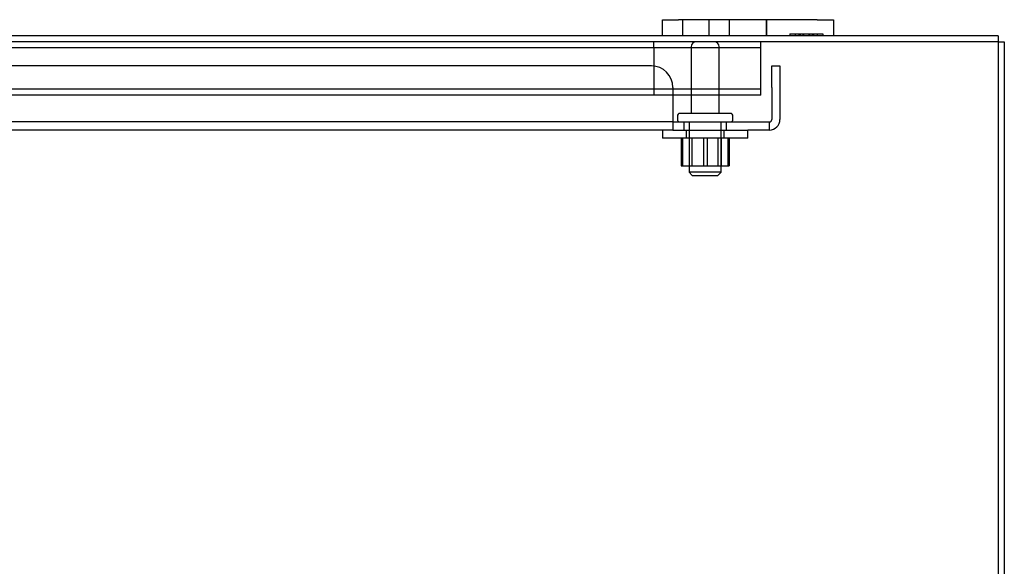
# Model space of a CAD drawing. Header units: inches. Extents: x 1 to 240, y -1 to 159.
# Tile 64 of 108: x 71.6 to 83.12, y 140.35 to 146.73. Entities that reach past the tile are written whole.
import ezdxf
from ezdxf.lldxf.tags import DXFTag

# ---------------------------------------------------------------- set-up
doc = ezdxf.new("R2010")
doc.units = ezdxf.units.IN
doc.header["$MEASUREMENT"] = 0
for name, color, linetype in [('COM40682', 7, 'Continuous'), ('COM43544', 7, 'Continuous'), ('COM43576', 7, 'Continuous'), ('COM55702-11', 7, 'Continuous'), ('COM55702-16', 7, 'Continuous'), ('Default', 7, 'Continuous'), ('FET07710', 7, 'Continuous'), ('NTS166105', 7, 'Continuous'), ('STD26094', 7, 'Continuous'), ('WAF25059', 7, 'Continuous')]:
    doc.layers.add(name, color=color, linetype=linetype)
tags = doc.linetypes.add('HIDDEN2', pattern=[0.1875, 0.125, -0.0625]).pattern_tags.tags
tags[6:7] = [DXFTag(74, 4), DXFTag(75, 0), DXFTag(340, '0'), DXFTag(46, 0.0), DXFTag(50, 0.0), DXFTag(44, 0.0), DXFTag(45, 0.0)]
tags[4:5] = [DXFTag(74, 4), DXFTag(75, 0), DXFTag(340, '0'), DXFTag(46, 0.0), DXFTag(50, 0.0), DXFTag(44, 0.0), DXFTag(45, 0.0)]

# ---------------------------------------------------------------- blocks, each defined once
blk = doc.blocks.new('SE4')
at = {"layer": 'COM40682', "color": 7, "linetype": 'HIDDEN2'}
for p, q in [((78.989, 146.194), (54.992, 146.194)), ((80.396, 146.194), (80.491, 146.194)), ((80.396, 145.944), (80.396, 146.194)), ((80.491, 146.194), (80.491, 145.944)), ((79.239, 145.944), (79.239, 145.569)), ((80.396, 145.944), (80.396, 145.569)), ((80.491, 145.944), (80.491, 145.569)), ((79.239, 145.539), (54.742, 145.539)), ((79.239, 145.569), (79.239, 145.444)), ((79.239, 145.539), (80.116, 145.539)), ((79.366, 145.539), (79.366, 145.444)), ((79.866, 145.444), (79.866, 145.539)), ((80.116, 145.539), (80.366, 145.539)), ((80.366, 145.539), (80.366, 145.444)), ((79.239, 145.444), (54.742, 145.444)), ((79.239, 145.444), (80.116, 145.444)), ((80.366, 145.444), (80.116, 145.444))]:
    blk.add_line(p, q, dxfattribs=at)
for centre, radius, start, end in [((78.989, 145.944), 0.25, 0, 90), ((80.366, 145.569), 0.125, 270, 0), ((80.366, 145.569), 0.03, 270, 0)]:
    blk.add_arc(centre, radius, start, end, dxfattribs=at)
at = {"layer": 'COM43544', "color": 7, "linetype": 'Continuous'}
for p, q in [((79.116, 146.548), (55.741, 146.548)), ((83.044, 146.548), (81.116, 146.548)), ((83.044, 146.548), (83.044, 146.44)), ((83.044, 146.44), (83.044, 138.775))]:
    blk.add_line(p, q, dxfattribs=at)
at = {"layer": 'COM43544', "color": 7, "linetype": 'HIDDEN2'}
blk.add_line((83.044, 146.476), (51.849, 146.476), dxfattribs=at)
at = {"layer": 'COM43576', "color": 7, "linetype": 'Continuous'}
for p, q in [((83.044, 146.476), (83.116, 146.476)), ((83.116, 146.476), (83.116, 138.694))]:
    blk.add_line(p, q, dxfattribs=at)
at = {"layer": 'COM55702-11', "color": 7, "linetype": 'HIDDEN2'}
for p, q in [((79.017, 146.404), (79.017, 146.476)), ((79.017, 146.404), (79.017, 146.288)), ((79.017, 146.288), (79.017, 146.038)), ((79.017, 146.038), (79.017, 145.851))]:
    blk.add_line(p, q, dxfattribs=at)
at = {"layer": 'COM55702-16', "color": 7, "linetype": 'HIDDEN2'}
for p, q in [((80.267, 146.404), (54.517, 146.404)), ((80.267, 146.404), (80.267, 146.476)), ((80.267, 146.288), (80.267, 146.404)), ((80.267, 146.038), (80.267, 146.288)), ((80.267, 145.851), (80.267, 146.038)), ((80.267, 145.923), (54.517, 145.923)), ((80.267, 145.851), (54.517, 145.851))]:
    blk.add_line(p, q, dxfattribs=at)
at = {"layer": 'FET07710', "color": 7, "linetype": 'Continuous'}
for p, q in [((79.116, 146.735), (79.303, 146.735)), ((79.116, 146.548), (79.116, 146.735)), ((80.928, 146.735), (79.303, 146.735)), ((80.928, 146.735), (81.116, 146.735)), ((81.116, 146.735), (81.116, 146.548)), ((79.303, 146.548), (79.116, 146.548)), ((80.928, 146.548), (79.303, 146.548)), ((81.116, 146.548), (80.928, 146.548))]:
    blk.add_line(p, q, dxfattribs=at)
at = {"layer": 'FET07710', "color": 7, "linetype": 'HIDDEN2'}
for p, q in [((79.35, 146.735), (79.35, 146.548)), ((79.663, 146.548), (79.663, 146.735)), ((79.897, 146.735), (79.897, 146.548)), ((79.897, 146.735), (79.897, 146.548)), ((80.334, 146.735), (80.334, 146.548)), ((80.334, 146.548), (80.334, 146.735)), ((80.605, 146.568), (80.605, 146.548)), ((80.605, 146.568), (80.728, 146.568)), ((80.67, 146.568), (80.67, 146.548)), ((80.714, 146.568), (80.714, 146.548)), ((80.728, 146.568), (80.728, 146.548)), ((80.728, 146.568), (80.837, 146.568)), ((80.759, 146.568), (80.759, 146.548)), ((80.768, 146.568), (80.768, 146.548)), ((80.828, 146.568), (80.828, 146.548)), ((80.837, 146.568), (80.837, 146.548)), ((80.837, 146.568), (80.882, 146.568)), ((80.868, 146.568), (80.868, 146.548)), ((80.882, 146.568), (80.882, 146.548)), ((80.882, 146.568), (80.991, 146.568)), ((80.926, 146.568), (80.926, 146.548)), ((80.991, 146.568), (80.991, 146.548))]:
    blk.add_line(p, q, dxfattribs=at)
at = {"layer": 'NTS166105', "color": 7, "linetype": 'HIDDEN2'}
for p, q in [((79.337, 145.348), (79.337, 145.028)), ((79.35, 145.348), (79.35, 145.028)), ((79.428, 145.348), (79.428, 145.028)), ((79.462, 145.348), (79.462, 145.028)), ((79.596, 145.348), (79.596, 145.028)), ((79.638, 145.348), (79.638, 145.028)), ((79.769, 145.028), (79.769, 145.348)), ((79.803, 145.348), (79.803, 145.028)), ((79.881, 145.348), (79.881, 145.028)), ((79.897, 145.348), (79.897, 145.028)), ((79.337, 145.028), (79.596, 145.028)), ((79.596, 145.028), (79.881, 145.028)), ((79.881, 145.028), (79.897, 145.028))]:
    blk.add_line(p, q, dxfattribs=at)
at = {"layer": 'STD26094', "color": 7, "linetype": 'HIDDEN2'}
for p, q in [((79.451, 146.416), (79.451, 145.639)), ((79.781, 145.639), (79.781, 146.416)), ((79.291, 145.609), (79.291, 145.569)), ((79.911, 145.639), (79.321, 145.639)), ((79.941, 145.569), (79.941, 145.609)), ((79.428, 145.539), (79.428, 144.951)), ((79.803, 144.951), (79.803, 145.539)), ((79.803, 144.951), (79.428, 144.951)), ((79.428, 144.951), (79.466, 144.914)), ((79.466, 144.914), (79.766, 144.914)), ((79.766, 144.914), (79.803, 144.951))]:
    blk.add_line(p, q, dxfattribs=at)
for centre, radius, start, end in [((79.511, 146.416), 0.06, 90, 180), ((79.721, 146.416), 0.06, 0, 90), ((79.321, 145.609), 0.03, 90, 180), ((79.911, 145.609), 0.03, 0, 90), ((79.321, 145.569), 0.03, 180, 270), ((79.911, 145.569), 0.03, 270, 0)]:
    blk.add_arc(centre, radius, start, end, dxfattribs=at)
at = {"layer": 'WAF25059', "color": 7, "linetype": 'HIDDEN2'}
for p, q in [((79.116, 145.444), (79.116, 145.348)), ((79.393, 145.444), (79.393, 145.348)), ((79.838, 145.348), (79.838, 145.444)), ((80.116, 145.348), (80.116, 145.444)), ((80.116, 145.348), (79.116, 145.348))]:
    blk.add_line(p, q, dxfattribs=at)

msp = doc.modelspace()

# ---------------------------------------------------------------- block references
at = {"layer": 'Default'}
msp.add_blockref('SE4', (0, 0), dxfattribs=at)

doc.saveas('drawing.dxf')
